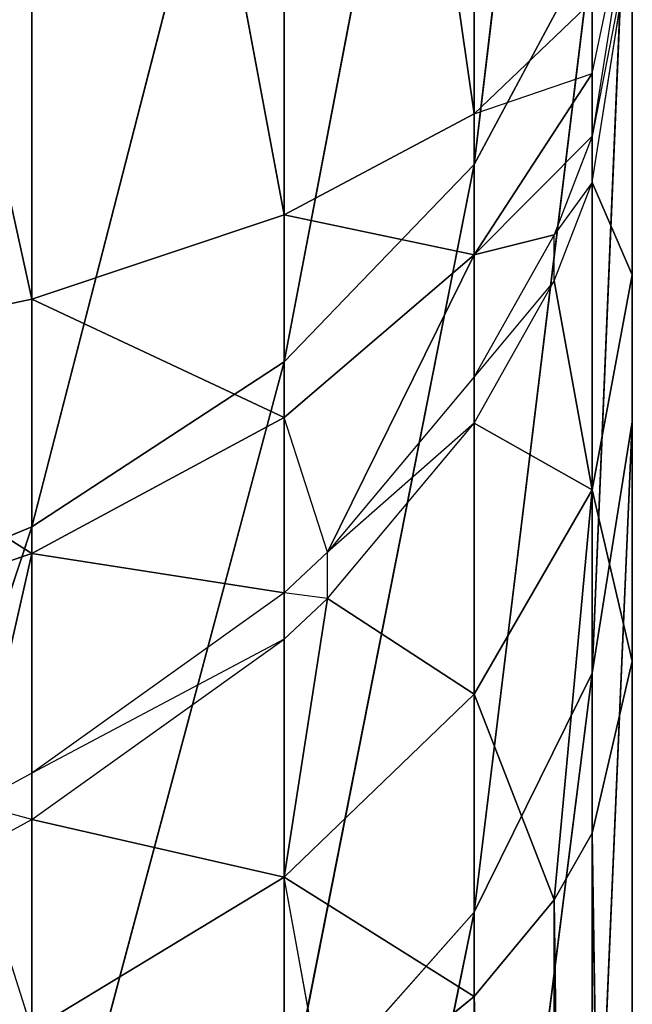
# Model space of a CAD drawing. Extents: x 907 to 1501, y 0 to 291.
# Tile 179 of 221: x 1501.108 to 1501.492, y 2.966 to 3.583. Entities that reach past the tile are written whole.
import ezdxf

# ---------------------------------------------------------------- set-up
doc = ezdxf.new("R2010")
doc.units = 0
doc.header["$LTSCALE"] = 25.4
doc.layers.get('0').update_dxf_attribs({"color": 13, "linetype": 'CONTINUOUS'})

# ---------------------------------------------------------------- blocks, each defined once
blk = doc.blocks.new('GIOTTO-LED-M-8170_STL')
at = {"color": 44}
for p, q in [((597.16461, 10.26131, 289.7457), (597.16461, 19.86635, 282.13565)), ((597.16461, 10.26131, 289.7457), (597.16461, 19.86635, 282.13565)), ((597.16461, 19.86052, 281.52893), (597.16461, 10.26131, 289.7457)), ((597.16461, 19.86052, 281.52893), (597.16461, 10.26131, 289.7457)), ((597.16461, 19.82617, 282.74109), (597.16461, 10.26131, 289.7457)), ((597.16461, 19.82617, 282.74109), (597.16461, 10.26131, 289.7457)), ((597.16461, 19.80873, 280.92438), (597.16461, 8.63343, 287.72482)), ((597.16461, 19.80873, 280.92438), (597.16461, 8.63343, 287.72482)), ((597.16461, 19.80873, 280.92438), (597.16461, 10.26131, 289.7457)), ((597.16461, 19.80873, 280.92438), (597.16461, 10.26131, 289.7457)), ((597.16461, 19.74022, 283.34174), (597.16461, 10.26131, 289.7457)), ((597.16461, 19.74022, 283.34174), (597.16461, 10.26131, 289.7457)), ((597.16461, 19.71126, 280.32547), (597.16461, 8.47564, 287.48279)), ((597.16461, 19.71126, 280.32547), (597.16461, 8.47564, 287.48279)), ((597.16461, 19.71126, 280.32547), (597.16461, 8.63343, 287.72482)), ((597.16461, 19.71126, 280.32547), (597.16461, 8.63343, 287.72482)), ((597.16461, 19.60899, 283.93414), (597.16461, 10.26131, 289.7457)), ((597.16461, 19.60899, 283.93414), (597.16461, 10.26131, 289.7457)), ((597.16461, 19.56869, 279.73569), (597.16461, 8.47564, 287.48279)), ((597.16461, 19.56869, 279.73569), (597.16461, 8.47564, 287.48279)), ((597.16461, 19.43325, 284.51489), (597.16461, 10.26131, 289.7457)), ((597.16461, 19.43325, 284.51489), (597.16461, 10.26131, 289.7457)), ((597.16461, 19.38183, 279.15842), (597.16461, 8.47564, 287.48279)), ((597.16461, 19.38183, 279.15842), (597.16461, 8.47564, 287.48279)), ((597.16461, 19.21399, 285.08066), (597.16461, 10.26131, 289.7457)), ((597.16461, 19.21399, 285.08066), (597.16461, 10.26131, 289.7457)), ((597.16461, 18.95248, 285.6282), (597.16461, 10.26131, 289.7457)), ((597.16461, 18.95248, 285.6282), (597.16461, 10.26131, 289.7457)), ((596.78809, 18.93828, 287.11993), (596.78809, 18.52301, 287.64072)), ((596.78809, 18.93828, 287.11993), (596.78809, 18.52301, 287.64072)), ((596.94641, 18.81083, 287.026), (596.78809, 18.52301, 287.64072)), ((596.94641, 18.81083, 287.026), (596.78809, 18.52301, 287.64072)), ((596.94641, 18.81083, 287.026), (596.94641, 18.40304, 287.53735)), ((596.94641, 18.81083, 287.026), (596.94641, 18.40304, 287.53735)), ((597.06555, 18.65821, 286.91348), (596.94641, 18.40304, 287.53735)), ((597.06555, 18.65821, 286.91348), (596.94641, 18.40304, 287.53735)), ((597.06555, 18.65821, 286.91348), (597.06555, 18.25939, 287.4136)), ((597.06555, 18.65821, 286.91348), (597.06555, 18.25939, 287.4136)), ((597.16461, 18.65023, 286.15433), (597.16461, 10.26131, 289.7457)), ((597.16461, 18.65023, 286.15433), (597.16461, 10.26131, 289.7457)), ((596.59845, 18.61327, 287.71848), (596.78809, 18.52301, 287.64072)), ((596.59845, 18.61327, 287.71848), (596.78809, 18.52301, 287.64072)), ((596.78809, 18.52301, 287.64072), (596.59845, 18.15357, 288.21286)), ((596.78809, 18.52301, 287.64072), (596.59845, 18.15357, 288.21286)), ((596.78809, 18.52301, 287.64072), (596.94641, 18.40304, 287.53735)), ((596.78809, 18.52301, 287.64072), (596.94641, 18.40304, 287.53735)), ((596.78809, 18.52301, 287.64072), (596.78809, 18.06946, 288.12848)), ((596.78809, 18.52301, 287.64072), (596.78809, 18.06946, 288.12848)), ((597.13953, 18.48808, 286.78806), (597.06555, 18.25939, 287.4136)), ((597.13953, 18.48808, 286.78806), (597.06555, 18.25939, 287.4136)), ((596.94641, 18.40304, 287.53735), (596.78809, 18.06946, 288.12848)), ((596.94641, 18.40304, 287.53735), (596.78809, 18.06946, 288.12848)), ((596.94641, 18.40304, 287.53735), (597.06555, 18.25939, 287.4136)), ((596.94641, 18.40304, 287.53735), (597.06555, 18.25939, 287.4136)), ((596.94641, 18.40304, 287.53735), (596.94641, 17.95767, 288.01636)), ((596.94641, 18.40304, 287.53735), (596.94641, 17.95767, 288.01636)), ((597.16461, 18.30897, 286.65604), (597.16461, 10.26131, 289.7457)), ((597.16461, 18.30897, 286.65604), (597.16461, 10.26131, 289.7457)), ((597.06555, 18.25939, 287.4136), (596.94641, 17.95767, 288.01636)), ((597.06555, 18.25939, 287.4136), (596.94641, 17.95767, 288.01636)), ((597.06555, 18.25939, 287.4136), (597.13953, 18.09925, 287.27567)), ((597.06555, 18.25939, 287.4136), (597.13953, 18.09925, 287.27567)), ((597.06555, 18.25939, 287.4136), (597.06555, 17.82381, 287.88208)), ((597.06555, 18.25939, 287.4136), (597.06555, 17.82381, 287.88208)), ((597.13953, 18.09925, 287.27567), (597.06555, 17.82381, 287.88208)), ((597.13953, 18.09925, 287.27567), (597.06555, 17.82381, 287.88208)), ((597.13953, 18.09925, 287.27567), (597.13953, 17.67459, 287.73239)), ((597.13953, 18.09925, 287.27567), (597.13953, 17.67459, 287.73239)), ((597.06555, 17.82381, 287.88208), (596.94641, 17.95767, 288.01636)), ((597.06555, 17.82381, 287.88208), (596.94641, 17.95767, 288.01636)), ((597.16461, 17.93066, 287.13043), (597.13953, 17.67459, 287.73239)), ((597.16461, 17.93066, 287.13043), (597.13953, 17.67459, 287.73239)), ((597.16461, 17.93066, 287.13043), (597.16461, 10.26131, 289.7457)), ((597.16461, 17.93066, 287.13043), (597.16461, 10.26131, 289.7457)), ((597.16461, 17.93066, 287.13043), (597.16461, 17.51749, 287.5748)), ((597.16461, 17.93066, 287.13043), (597.16461, 17.51749, 287.5748)), ((597.06555, 17.82381, 287.88208), (596.94641, 17.47728, 288.46021)), ((597.06555, 17.82381, 287.88208), (596.94641, 17.47728, 288.46021)), ((597.13953, 17.67459, 287.73239), (597.06555, 17.82381, 287.88208)), ((597.06555, 17.82381, 287.88208), (597.06555, 17.35398, 288.31616)), ((597.06555, 17.82381, 287.88208), (597.06555, 17.35398, 288.31616)), ((597.13953, 17.67459, 287.73239), (597.06555, 17.82381, 287.88208)), ((597.13953, 17.67459, 287.73239), (597.06555, 17.35398, 288.31616)), ((597.13953, 17.67459, 287.73239), (597.06555, 17.35398, 288.31616)), ((597.16461, 17.51749, 287.5748), (597.13953, 17.67459, 287.73239)), ((597.13953, 17.67459, 287.73239), (597.13953, 17.21654, 288.15561)), ((597.13953, 17.67459, 287.73239), (597.13953, 17.21654, 288.15561)), ((597.16461, 17.51749, 287.5748), (597.13953, 17.67459, 287.73239)), ((597.16461, 17.51749, 287.5748), (597.13953, 17.21654, 288.15561)), ((597.16461, 17.51749, 287.5748), (597.13953, 17.21654, 288.15561)), ((597.16461, 17.51749, 287.5748), (597.16461, 10.26131, 289.7457)), ((597.16461, 17.51749, 287.5748), (597.16461, 10.26131, 289.7457)), ((597.16461, 17.51749, 287.5748), (597.16461, 17.07183, 287.98654)), ((597.16461, 17.51749, 287.5748), (597.16461, 17.07183, 287.98654)), ((597.16461, 8.63343, 287.72482), (597.16461, 10.26131, 289.7457)), ((597.16461, 8.63343, 287.72482), (597.16461, 10.26131, 289.7457)), ((597.13953, 8.43874, 287.83255), (597.16461, 9.67198, 289.60129)), ((597.13953, 8.43874, 287.83255), (597.16461, 9.67198, 289.60129)), ((597.16461, 9.67198, 289.60129), (597.16461, 8.63343, 287.72482)), ((597.16461, 9.67198, 289.60129), (597.16461, 8.63343, 287.72482)), ((597.1156, 8.36306, 287.87445), (597.13953, 9.47729, 289.70901)), ((597.1156, 8.36306, 287.87445), (597.13953, 9.47729, 289.70901)), ((597.13953, 8.43874, 287.83255), (597.13953, 9.47729, 289.70901)), ((597.13953, 8.43874, 287.83255), (597.13953, 9.47729, 289.70901)), ((597.06555, 8.25381, 287.93491), (597.1156, 9.40162, 289.75092)), ((597.06555, 8.25381, 287.93491), (597.1156, 9.40162, 289.75092)), ((597.1156, 8.36306, 287.87445), (597.1156, 9.40162, 289.75092)), ((597.1156, 8.36306, 287.87445), (597.1156, 9.40162, 289.75092)), ((597.06555, 8.25381, 287.93491), (597.06555, 9.29237, 289.81137)), ((597.06555, 8.25381, 287.93491), (597.06555, 9.29237, 289.81137)), ((597.13953, 8.43874, 287.83255), (597.16461, 8.63343, 287.72482)), ((597.16461, 8.63343, 287.72482), (597.13953, 8.29851, 287.61749)), ((597.16461, 8.63343, 287.72482), (597.13953, 8.29851, 287.61749)), ((597.13953, 8.43874, 287.83255), (597.16461, 8.63343, 287.72482)), ((597.16461, 8.63343, 287.72482), (597.16461, 8.47564, 287.48279)), ((597.16461, 8.63343, 287.72482), (597.16461, 8.47564, 287.48279)), ((597.13953, 8.29851, 287.61749), (597.16461, 8.47564, 287.48279)), ((597.13953, 8.12875, 287.42484), (597.16461, 8.47564, 287.48279)), ((597.13953, 8.29851, 287.61749), (597.16461, 8.47564, 287.48279)), ((597.13953, 8.12875, 287.42484), (597.16461, 8.47564, 287.48279)), ((597.16461, 8.47564, 287.48279), (597.16461, 8.28463, 287.26605)), ((597.16461, 8.47564, 287.48279), (597.16461, 8.28463, 287.26605)), ((597.1156, 8.36306, 287.87445), (597.13953, 8.43874, 287.83255)), ((597.1156, 8.36306, 287.87445), (597.13953, 8.43874, 287.83255)), ((597.13953, 8.43874, 287.83255), (597.13953, 8.29851, 287.61749)), ((597.13953, 8.43874, 287.83255), (597.13953, 8.29851, 287.61749)), ((597.06555, 8.25381, 287.93491), (597.1156, 8.36306, 287.87445)), ((597.1156, 8.36306, 287.87445), (597.06555, 8.13025, 287.74542)), ((597.1156, 8.36306, 287.87445), (597.06555, 8.13025, 287.74542)), ((597.06555, 8.25381, 287.93491), (597.1156, 8.36306, 287.87445)), ((597.13953, 8.29851, 287.61749), (597.1156, 8.36306, 287.87445)), ((597.13953, 8.29851, 287.61749), (597.1156, 8.36306, 287.87445)), ((597.06555, 8.13025, 287.74542), (597.13953, 8.29851, 287.61749)), ((597.06555, 7.98068, 287.57568), (597.13953, 8.29851, 287.61749)), ((597.06555, 8.13025, 287.74542), (597.13953, 8.29851, 287.61749)), ((597.06555, 7.98068, 287.57568), (597.13953, 8.29851, 287.61749)), ((597.1156, 8.06816, 287.48657), (597.13953, 8.29851, 287.61749)), ((597.1156, 8.06816, 287.48657), (597.13953, 8.29851, 287.61749)), ((597.13953, 8.12875, 287.42484), (597.13953, 8.29851, 287.61749)), ((597.13953, 8.12875, 287.42484), (597.13953, 8.29851, 287.61749)), ((597.16461, 8.28463, 287.26605), (597.13953, 8.09925, 287.39587)), ((597.13953, 8.12875, 287.42484), (597.16461, 8.28463, 287.26605)), ((597.13953, 8.06749, 287.35669), (597.16461, 8.25513, 287.23709)), ((597.16461, 8.25513, 287.23709), (597.13953, 8.09925, 287.39587)), ((597.06555, 8.25381, 287.93491), (596.94641, 7.97932, 287.86017)), ((597.06555, 8.25381, 287.93491), (596.94641, 7.97932, 287.86017)), ((596.97357, 8.11916, 288.00943), (597.06555, 8.25381, 287.93491)), ((596.97357, 8.11916, 288.00943), (597.06555, 8.25381, 287.93491)), ((597.06555, 8.25381, 287.93491), (597.06555, 8.13025, 287.74542)), ((597.06555, 8.25381, 287.93491), (597.06555, 8.13025, 287.74542)), ((596.94641, 7.97932, 287.86017), (597.06555, 8.13025, 287.74542)), ((596.94641, 7.97932, 287.86017), (597.06555, 8.13025, 287.74542)), ((596.97357, 7.87287, 287.68552), (597.06555, 8.13025, 287.74542)), ((596.97357, 7.87287, 287.68552), (597.06555, 8.13025, 287.74542)), ((597.06555, 7.98068, 287.57568), (597.06555, 8.13025, 287.74542)), ((597.06555, 7.98068, 287.57568), (597.06555, 8.13025, 287.74542)), ((597.13953, 8.12875, 287.42484), (597.1156, 8.03865, 287.45761)), ((597.1156, 8.06816, 287.48657), (597.13953, 8.12875, 287.42484)), ((597.13953, 8.12875, 287.42484), (597.13953, 8.09925, 287.39587)), ((596.97357, 8.11916, 288.00943), (596.94641, 7.97932, 287.86017)), ((597.06555, 7.88926, 287.47031), (597.13953, 8.09925, 287.39587)), ((597.13953, 8.09925, 287.39587), (597.1156, 8.03865, 287.45761)), ((597.13953, 8.06749, 287.35669), (597.13953, 8.09925, 287.39587)), ((596.94641, 7.97932, 287.86017), (596.94641, 8.08792, 288.02673)), ((597.1156, 8.06816, 287.48657), (597.06555, 7.95118, 287.54672)), ((597.06555, 7.98068, 287.57568), (597.1156, 8.06816, 287.48657)), ((597.06555, 7.84614, 287.38193), (597.13953, 8.06749, 287.35669)), ((597.06555, 7.88926, 287.47031), (597.13953, 8.06749, 287.35669)), ((597.1156, 8.06816, 287.48657), (597.1156, 8.03865, 287.45761)), ((597.13953, 8.04537, 287.31137), (597.13953, 8.06749, 287.35669)), ((597.13953, 8.04537, 287.31137), (597.06555, 7.84614, 287.38193)), ((597.1156, 8.03865, 287.45761), (597.06555, 7.95118, 287.54672)), ((597.1156, 8.03865, 287.45761), (597.06555, 7.88926, 287.47031)), ((596.94641, 7.97932, 287.86017), (596.78809, 7.85328, 287.95599)), ((596.78809, 7.73693, 287.82397), (596.94641, 7.97932, 287.86017)), ((596.94641, 7.97932, 287.86017), (596.78809, 7.85328, 287.95599)), ((596.78809, 7.73693, 287.82397), (596.94641, 7.97932, 287.86017)), ((596.94641, 7.84786, 287.711), (596.94641, 7.97932, 287.86017)), ((596.97357, 7.87287, 287.68552), (596.94641, 7.97932, 287.86017)), ((597.06555, 7.98068, 287.57568), (596.97357, 7.84337, 287.65656)), ((596.97357, 7.87287, 287.68552), (597.06555, 7.98068, 287.57568)), ((597.06555, 7.98068, 287.57568), (597.06555, 7.95118, 287.54672)), ((597.06555, 7.95118, 287.54672), (596.97357, 7.84337, 287.65656)), ((597.06555, 7.95118, 287.54672), (597.06555, 7.88926, 287.47031)), ((597.06555, 7.95118, 287.54672), (597.06555, 7.88926, 287.47031)), ((596.94641, 7.72938, 287.57224), (597.06555, 7.88926, 287.47031)), ((596.94641, 7.66741, 287.44522), (597.06555, 7.88926, 287.47031)), ((596.94641, 7.72938, 287.57224), (597.06555, 7.88926, 287.47031)), ((596.94641, 7.66741, 287.44522), (597.06555, 7.88926, 287.47031)), ((596.97357, 7.84337, 287.65656), (597.06555, 7.88926, 287.47031)), ((596.97357, 7.84337, 287.65656), (597.06555, 7.88926, 287.47031)), ((597.06555, 7.84614, 287.38193), (597.06555, 7.88926, 287.47031)), ((597.06555, 7.84614, 287.38193), (597.06555, 7.88926, 287.47031)), ((596.94641, 7.84786, 287.711), (596.97357, 7.87287, 287.68552)), ((596.97357, 7.87287, 287.68552), (596.94641, 7.81836, 287.68204)), ((596.97357, 7.87287, 287.68552), (596.97357, 7.84337, 287.65656)), ((596.75238, 7.71789, 287.84338), (596.78809, 7.85328, 287.95599)), ((596.78809, 7.85328, 287.95599), (596.78809, 7.73693, 287.82397)), ((596.94641, 7.84786, 287.711), (596.78809, 7.70743, 287.79501)), ((596.78809, 7.73693, 287.82397), (596.94641, 7.84786, 287.711)), ((596.94641, 7.84786, 287.711), (596.94641, 7.81836, 287.68204)), ((597.06555, 7.84614, 287.38193), (596.94641, 7.37937, 286.55453)), ((597.06555, 7.84614, 287.38193), (596.94641, 7.37937, 286.55453)), ((597.06555, 7.84614, 287.38193), (596.94641, 7.66741, 287.44522)), ((597.06555, 7.84614, 287.38193), (596.94641, 7.66741, 287.44522)), ((596.97357, 7.84337, 287.65656), (596.94641, 7.81836, 287.68204)), ((596.97357, 7.84337, 287.65656), (596.94641, 7.72938, 287.57224)), ((597.06555, 7.84614, 287.38193), (597.06555, 7.56131, 286.50119)), ((597.06555, 7.84614, 287.38193), (597.06555, 7.56131, 286.50119)), ((596.94641, 7.81836, 287.68204), (596.78809, 7.59585, 287.65735)), ((596.94641, 7.81836, 287.68204), (596.78809, 7.70743, 287.79501)), ((596.94641, 7.81836, 287.68204), (596.78809, 7.59585, 287.65735)), ((596.94641, 7.81836, 287.68204), (596.94641, 7.72938, 287.57224)), ((596.75238, 7.71789, 287.84338), (596.78809, 7.73693, 287.82397)), ((596.78809, 7.73693, 287.82397), (596.75238, 7.68839, 287.81442)), ((596.78809, 7.73693, 287.82397), (596.78809, 7.70743, 287.79501)), ((596.78809, 7.59585, 287.65735), (596.94641, 7.72938, 287.57224)), ((596.78809, 7.51815, 287.49808), (596.94641, 7.72938, 287.57224)), ((596.78809, 7.59585, 287.65735), (596.94641, 7.72938, 287.57224)), ((596.78809, 7.51815, 287.49808), (596.94641, 7.72938, 287.57224)), ((596.94641, 7.66741, 287.44522), (596.94641, 7.72938, 287.57224)), ((596.94641, 7.66741, 287.44522), (596.94641, 7.72938, 287.57224)), ((596.78809, 7.70743, 287.79501), (596.75238, 7.68839, 287.81442)), ((596.78809, 7.70743, 287.79501), (596.78809, 7.59585, 287.65735)), ((596.75238, 7.68839, 287.81442), (596.78809, 7.59585, 287.65735)), ((596.94641, 7.66741, 287.44522), (596.78809, 7.22742, 286.59906)), ((596.94641, 7.66741, 287.44522), (596.78809, 7.22742, 286.59906)), ((596.94641, 7.66741, 287.44522), (596.78809, 7.51815, 287.49808)), ((596.94641, 7.66741, 287.44522), (596.78809, 7.51815, 287.49808)), ((596.94641, 7.66741, 287.44522), (596.94641, 7.37937, 286.55453)), ((596.94641, 7.66741, 287.44522), (596.94641, 7.37937, 286.55453)), ((596.59845, 7.49539, 287.72137), (596.78809, 7.59585, 287.65735)), ((596.59845, 7.40584, 287.53784), (596.78809, 7.59585, 287.65735)), ((596.59845, 7.49539, 287.72137), (596.78809, 7.59585, 287.65735)), ((596.59845, 7.40584, 287.53784), (596.78809, 7.59585, 287.65735)), ((596.78809, 7.51815, 287.49808), (596.78809, 7.59585, 287.65735)), ((596.78809, 7.51815, 287.49808), (596.78809, 7.59585, 287.65735)), ((596.78809, 7.51815, 287.49808), (596.59845, 7.11309, 286.6326)), ((596.78809, 7.51815, 287.49808), (596.59845, 7.11309, 286.6326)), ((596.78809, 7.51815, 287.49808), (596.59845, 7.40584, 287.53784)), ((596.78809, 7.51815, 287.49808), (596.59845, 7.40584, 287.53784)), ((596.78809, 7.51815, 287.49808), (596.78809, 7.22742, 286.59906)), ((596.78809, 7.51815, 287.49808), (596.78809, 7.22742, 286.59906))]:
    blk.add_line(p, q, dxfattribs=at)
mesh = blk.add_polyface(dxfattribs=at)
corners = [(597.16461, 19.86635, 282.13565), (597.16461, 19.82617, 282.74109), (597.16461, 10.26131, 289.7457)]
mesh.append_faces([[corners[k] for k in face] for face in [(0, 1, 2)]], dxfattribs={"color": 44})
mesh = blk.add_polyface(dxfattribs=at)
corners = [(597.16461, 19.86635, 282.13565), (597.16461, 10.26131, 289.7457), (597.16461, 19.86052, 281.52893)]
mesh.append_faces([[corners[k] for k in face] for face in [(0, 1, 2)]], dxfattribs={"color": 44})
mesh = blk.add_polyface(dxfattribs=at)
corners = [(597.16461, 19.86052, 281.52893), (597.16461, 10.26131, 289.7457), (597.16461, 19.80873, 280.92438)]
mesh.append_faces([[corners[k] for k in face] for face in [(0, 1, 2)]], dxfattribs={"color": 44})
mesh = blk.add_polyface(dxfattribs=at)
corners = [(597.16461, 19.82617, 282.74109), (597.16461, 19.74022, 283.34174), (597.16461, 10.26131, 289.7457)]
mesh.append_faces([[corners[k] for k in face] for face in [(0, 1, 2)]], dxfattribs={"color": 44})
mesh = blk.add_polyface(dxfattribs=at)
corners = [(597.16461, 19.80873, 280.92438), (597.16461, 8.63343, 287.72482), (597.16461, 19.71126, 280.32547)]
mesh.append_faces([[corners[k] for k in face] for face in [(0, 1, 2)]], dxfattribs={"color": 44})
mesh = blk.add_polyface(dxfattribs=at)
corners = [(597.16461, 19.80873, 280.92438), (597.16461, 10.26131, 289.7457), (597.16461, 8.63343, 287.72482)]
mesh.append_faces([[corners[k] for k in face] for face in [(0, 1, 2)]], dxfattribs={"color": 44})
mesh = blk.add_polyface(dxfattribs=at)
corners = [(597.16461, 19.74022, 283.34174), (597.16461, 19.60899, 283.93414), (597.16461, 10.26131, 289.7457)]
mesh.append_faces([[corners[k] for k in face] for face in [(0, 1, 2)]], dxfattribs={"color": 44})
mesh = blk.add_polyface(dxfattribs=at)
corners = [(597.16461, 19.71126, 280.32547), (597.16461, 8.47564, 287.48279), (597.16461, 19.56869, 279.73569)]
mesh.append_faces([[corners[k] for k in face] for face in [(0, 1, 2)]], dxfattribs={"color": 44})
mesh = blk.add_polyface(dxfattribs=at)
corners = [(597.16461, 19.71126, 280.32547), (597.16461, 8.63343, 287.72482), (597.16461, 8.47564, 287.48279)]
mesh.append_faces([[corners[k] for k in face] for face in [(0, 1, 2)]], dxfattribs={"color": 44})
mesh = blk.add_polyface(dxfattribs=at)
corners = [(597.16461, 19.60899, 283.93414), (597.16461, 19.43325, 284.51489), (597.16461, 10.26131, 289.7457)]
mesh.append_faces([[corners[k] for k in face] for face in [(0, 1, 2)]], dxfattribs={"color": 44})
mesh = blk.add_polyface(dxfattribs=at)
corners = [(597.16461, 19.56869, 279.73569), (597.16461, 8.47564, 287.48279), (597.16461, 19.38183, 279.15842)]
mesh.append_faces([[corners[k] for k in face] for face in [(0, 1, 2)]], dxfattribs={"color": 44})
mesh = blk.add_polyface(dxfattribs=at)
corners = [(597.16461, 19.43325, 284.51489), (597.16461, 19.21399, 285.08066), (597.16461, 10.26131, 289.7457)]
mesh.append_faces([[corners[k] for k in face] for face in [(0, 1, 2)]], dxfattribs={"color": 44})
mesh = blk.add_polyface(dxfattribs=at)
corners = [(597.16461, 19.38183, 279.15842), (597.16461, 8.47564, 287.48279), (597.16461, 8.28463, 287.26605)]
mesh.append_faces([[corners[k] for k in face] for face in [(0, 1, 2)]], dxfattribs={"color": 44})
mesh = blk.add_polyface(dxfattribs=at)
corners = [(597.16461, 19.21399, 285.08066), (597.16461, 18.95248, 285.6282), (597.16461, 10.26131, 289.7457)]
mesh.append_faces([[corners[k] for k in face] for face in [(0, 1, 2)]], dxfattribs={"color": 44})
mesh = blk.add_polyface(dxfattribs=at)
corners = [(596.59845, 18.61327, 287.71848), (596.78809, 18.93828, 287.11993), (596.59845, 19.03418, 287.19064)]
mesh.append_faces([[corners[k] for k in face] for face in [(0, 1, 2)]], dxfattribs={"color": 44})
mesh = blk.add_polyface(dxfattribs=at)
corners = [(597.16461, 18.95248, 285.6282), (597.16461, 18.65023, 286.15433), (597.16461, 10.26131, 289.7457)]
mesh.append_faces([[corners[k] for k in face] for face in [(0, 1, 2)]], dxfattribs={"color": 44})
mesh = blk.add_polyface(dxfattribs=at)
corners = [(596.59845, 18.61327, 287.71848), (596.78809, 18.52301, 287.64072), (596.78809, 18.93828, 287.11993)]
mesh.append_faces([[corners[k] for k in face] for face in [(0, 1, 2)]], dxfattribs={"color": 44})
mesh = blk.add_polyface(dxfattribs=at)
corners = [(596.78809, 18.93828, 287.11993), (596.78809, 18.52301, 287.64072), (596.94641, 18.81083, 287.026)]
mesh.append_faces([[corners[k] for k in face] for face in [(0, 1, 2)]], dxfattribs={"color": 44})
mesh = blk.add_polyface(dxfattribs=at)
corners = [(596.94641, 18.81083, 287.026), (596.78809, 18.52301, 287.64072), (596.94641, 18.40304, 287.53735)]
mesh.append_faces([[corners[k] for k in face] for face in [(0, 1, 2)]], dxfattribs={"color": 44})
mesh = blk.add_polyface(dxfattribs=at)
corners = [(596.94641, 18.81083, 287.026), (596.94641, 18.40304, 287.53735), (597.06555, 18.65821, 286.91348)]
mesh.append_faces([[corners[k] for k in face] for face in [(0, 1, 2)]], dxfattribs={"color": 44})
mesh = blk.add_polyface(dxfattribs=at)
corners = [(597.06555, 18.65821, 286.91348), (596.94641, 18.40304, 287.53735), (597.06555, 18.25939, 287.4136)]
mesh.append_faces([[corners[k] for k in face] for face in [(0, 1, 2)]], dxfattribs={"color": 44})
mesh = blk.add_polyface(dxfattribs=at)
corners = [(597.06555, 18.65821, 286.91348), (597.06555, 18.25939, 287.4136), (597.13953, 18.48808, 286.78806)]
mesh.append_faces([[corners[k] for k in face] for face in [(0, 1, 2)]], dxfattribs={"color": 44})
mesh = blk.add_polyface(dxfattribs=at)
corners = [(597.16461, 18.65023, 286.15433), (597.16461, 18.30897, 286.65604), (597.16461, 10.26131, 289.7457)]
mesh.append_faces([[corners[k] for k in face] for face in [(0, 1, 2)]], dxfattribs={"color": 44})
mesh = blk.add_polyface(dxfattribs=at)
corners = [(596.59845, 18.15357, 288.21286), (596.78809, 18.52301, 287.64072), (596.59845, 18.61327, 287.71848)]
mesh.append_faces([[corners[k] for k in face] for face in [(0, 1, 2)]], dxfattribs={"color": 44})
mesh = blk.add_polyface(dxfattribs=at)
corners = [(596.59845, 18.15357, 288.21286), (596.78809, 18.06946, 288.12848), (596.78809, 18.52301, 287.64072)]
mesh.append_faces([[corners[k] for k in face] for face in [(0, 1, 2)]], dxfattribs={"color": 44})
mesh = blk.add_polyface(dxfattribs=at)
corners = [(596.78809, 18.52301, 287.64072), (596.78809, 18.06946, 288.12848), (596.94641, 18.40304, 287.53735)]
mesh.append_faces([[corners[k] for k in face] for face in [(0, 1, 2)]], dxfattribs={"color": 44})
mesh = blk.add_polyface(dxfattribs=at)
corners = [(597.13953, 18.48808, 286.78806), (597.06555, 18.25939, 287.4136), (597.13953, 18.09925, 287.27567)]
mesh.append_faces([[corners[k] for k in face] for face in [(0, 1, 2)]], dxfattribs={"color": 44})
mesh = blk.add_polyface(dxfattribs=at)
corners = [(596.94641, 18.40304, 287.53735), (596.78809, 18.06946, 288.12848), (596.94641, 17.95767, 288.01636)]
mesh.append_faces([[corners[k] for k in face] for face in [(0, 1, 2)]], dxfattribs={"color": 44})
mesh = blk.add_polyface(dxfattribs=at)
corners = [(596.94641, 18.40304, 287.53735), (596.94641, 17.95767, 288.01636), (597.06555, 18.25939, 287.4136)]
mesh.append_faces([[corners[k] for k in face] for face in [(0, 1, 2)]], dxfattribs={"color": 44})
mesh = blk.add_polyface(dxfattribs=at)
corners = [(597.16461, 18.30897, 286.65604), (597.16461, 17.93066, 287.13043), (597.16461, 10.26131, 289.7457)]
mesh.append_faces([[corners[k] for k in face] for face in [(0, 1, 2)]], dxfattribs={"color": 44})
mesh = blk.add_polyface(dxfattribs=at)
corners = [(597.06555, 18.25939, 287.4136), (596.94641, 17.95767, 288.01636), (597.06555, 17.82381, 287.88208)]
mesh.append_faces([[corners[k] for k in face] for face in [(0, 1, 2)]], dxfattribs={"color": 44})
mesh = blk.add_polyface(dxfattribs=at)
corners = [(597.06555, 18.25939, 287.4136), (597.06555, 17.82381, 287.88208), (597.13953, 18.09925, 287.27567)]
mesh.append_faces([[corners[k] for k in face] for face in [(0, 1, 2)]], dxfattribs={"color": 44})
mesh = blk.add_polyface(dxfattribs=at)
corners = [(597.13953, 18.09925, 287.27567), (597.06555, 17.82381, 287.88208), (597.13953, 17.67459, 287.73239)]
mesh.append_faces([[corners[k] for k in face] for face in [(0, 1, 2)]], dxfattribs={"color": 44})
mesh = blk.add_polyface(dxfattribs=at)
corners = [(597.13953, 18.09925, 287.27567), (597.13953, 17.67459, 287.73239), (597.16461, 17.93066, 287.13043)]
mesh.append_faces([[corners[k] for k in face] for face in [(0, 1, 2)]], dxfattribs={"color": 44})
mesh = blk.add_polyface(dxfattribs=at)
corners = [(596.94641, 17.95767, 288.01636), (596.94641, 17.47728, 288.46021), (597.06555, 17.82381, 287.88208)]
mesh.append_faces([[corners[k] for k in face] for face in [(0, 1, 2)]], dxfattribs={"color": 44})
mesh = blk.add_polyface(dxfattribs=at)
corners = [(597.16461, 17.93066, 287.13043), (597.13953, 17.67459, 287.73239), (597.16461, 17.51749, 287.5748)]
mesh.append_faces([[corners[k] for k in face] for face in [(0, 1, 2)]], dxfattribs={"color": 44})
mesh = blk.add_polyface(dxfattribs=at)
corners = [(597.16461, 17.93066, 287.13043), (597.16461, 17.51749, 287.5748), (597.16461, 10.26131, 289.7457)]
mesh.append_faces([[corners[k] for k in face] for face in [(0, 1, 2)]], dxfattribs={"color": 44})
mesh = blk.add_polyface(dxfattribs=at)
corners = [(597.06555, 17.82381, 287.88208), (596.94641, 17.47728, 288.46021), (597.06555, 17.35398, 288.31616)]
mesh.append_faces([[corners[k] for k in face] for face in [(0, 1, 2)]], dxfattribs={"color": 44})
mesh = blk.add_polyface(dxfattribs=at)
corners = [(597.06555, 17.82381, 287.88208), (597.06555, 17.35398, 288.31616), (597.13953, 17.67459, 287.73239)]
mesh.append_faces([[corners[k] for k in face] for face in [(0, 1, 2)]], dxfattribs={"color": 44})
mesh = blk.add_polyface(dxfattribs=at)
corners = [(597.13953, 17.67459, 287.73239), (597.06555, 17.35398, 288.31616), (597.13953, 17.21654, 288.15561)]
mesh.append_faces([[corners[k] for k in face] for face in [(0, 1, 2)]], dxfattribs={"color": 44})
mesh = blk.add_polyface(dxfattribs=at)
corners = [(597.13953, 17.67459, 287.73239), (597.13953, 17.21654, 288.15561), (597.16461, 17.51749, 287.5748)]
mesh.append_faces([[corners[k] for k in face] for face in [(0, 1, 2)]], dxfattribs={"color": 44})
mesh = blk.add_polyface(dxfattribs=at)
corners = [(597.16461, 17.51749, 287.5748), (597.13953, 17.21654, 288.15561), (597.16461, 17.07183, 287.98654)]
mesh.append_faces([[corners[k] for k in face] for face in [(0, 1, 2)]], dxfattribs={"color": 44})
mesh = blk.add_polyface(dxfattribs=at)
corners = [(597.16461, 17.51749, 287.5748), (597.16461, 17.07183, 287.98654), (597.16461, 10.26131, 289.7457)]
mesh.append_faces([[corners[k] for k in face] for face in [(0, 1, 2)]], dxfattribs={"color": 44})
mesh = blk.add_polyface(dxfattribs=at)
corners = [(597.16461, 10.26131, 289.7457), (597.16461, 9.67198, 289.60129), (597.16461, 8.63343, 287.72482)]
mesh.append_faces([[corners[k] for k in face] for face in [(0, 1, 2)]], dxfattribs={"color": 44})
mesh = blk.add_polyface(dxfattribs=at)
corners = [(597.16461, 9.67198, 289.60129), (597.13953, 9.47729, 289.70901), (597.13953, 8.43874, 287.83255)]
mesh.append_faces([[corners[k] for k in face] for face in [(0, 1, 2)]], dxfattribs={"color": 44})
mesh = blk.add_polyface(dxfattribs=at)
corners = [(597.16461, 9.67198, 289.60129), (597.13953, 8.43874, 287.83255), (597.16461, 8.63343, 287.72482)]
mesh.append_faces([[corners[k] for k in face] for face in [(0, 1, 2)]], dxfattribs={"color": 44})
mesh = blk.add_polyface(dxfattribs=at)
corners = [(597.13953, 9.47729, 289.70901), (597.1156, 9.40162, 289.75092), (597.1156, 8.36306, 287.87445)]
mesh.append_faces([[corners[k] for k in face] for face in [(0, 1, 2)]], dxfattribs={"color": 44})
mesh = blk.add_polyface(dxfattribs=at)
corners = [(597.13953, 9.47729, 289.70901), (597.1156, 8.36306, 287.87445), (597.13953, 8.43874, 287.83255)]
mesh.append_faces([[corners[k] for k in face] for face in [(0, 1, 2)]], dxfattribs={"color": 44})
mesh = blk.add_polyface(dxfattribs=at)
corners = [(597.1156, 9.40162, 289.75092), (597.06555, 9.29237, 289.81137), (597.06555, 8.25381, 287.93491)]
mesh.append_faces([[corners[k] for k in face] for face in [(0, 1, 2)]], dxfattribs={"color": 44})
mesh = blk.add_polyface(dxfattribs=at)
corners = [(597.1156, 9.40162, 289.75092), (597.06555, 8.25381, 287.93491), (597.1156, 8.36306, 287.87445)]
mesh.append_faces([[corners[k] for k in face] for face in [(0, 1, 2)]], dxfattribs={"color": 44})
mesh = blk.add_polyface(dxfattribs=at)
corners = [(597.06555, 9.29237, 289.81137), (596.97357, 8.11916, 288.00943), (597.06555, 8.25381, 287.93491)]
mesh.append_faces([[corners[k] for k in face] for face in [(0, 1, 2)]], dxfattribs={"color": 44})
mesh = blk.add_polyface(dxfattribs=at)
corners = [(597.16461, 8.63343, 287.72482), (597.13953, 8.29851, 287.61749), (597.16461, 8.47564, 287.48279)]
mesh.append_faces([[corners[k] for k in face] for face in [(0, 1, 2)]], dxfattribs={"color": 44})
mesh = blk.add_polyface(dxfattribs=at)
corners = [(597.16461, 8.63343, 287.72482), (597.13953, 8.43874, 287.83255), (597.13953, 8.29851, 287.61749)]
mesh.append_faces([[corners[k] for k in face] for face in [(0, 1, 2)]], dxfattribs={"color": 44})
mesh = blk.add_polyface(dxfattribs=at)
corners = [(597.16461, 8.47564, 287.48279), (597.13953, 8.29851, 287.61749), (597.13953, 8.12875, 287.42484)]
mesh.append_faces([[corners[k] for k in face] for face in [(0, 1, 2)]], dxfattribs={"color": 44})
mesh = blk.add_polyface(dxfattribs=at)
corners = [(597.16461, 8.47564, 287.48279), (597.13953, 8.12875, 287.42484), (597.16461, 8.28463, 287.26605)]
mesh.append_faces([[corners[k] for k in face] for face in [(0, 1, 2)]], dxfattribs={"color": 44})
mesh = blk.add_polyface(dxfattribs=at)
corners = [(597.13953, 8.43874, 287.83255), (597.1156, 8.36306, 287.87445), (597.13953, 8.29851, 287.61749)]
mesh.append_faces([[corners[k] for k in face] for face in [(0, 1, 2)]], dxfattribs={"color": 44})
mesh = blk.add_polyface(dxfattribs=at)
corners = [(597.1156, 8.36306, 287.87445), (597.06555, 8.13025, 287.74542), (597.13953, 8.29851, 287.61749)]
mesh.append_faces([[corners[k] for k in face] for face in [(0, 1, 2)]], dxfattribs={"color": 44})
mesh = blk.add_polyface(dxfattribs=at)
corners = [(597.1156, 8.36306, 287.87445), (597.06555, 8.25381, 287.93491), (597.06555, 8.13025, 287.74542)]
mesh.append_faces([[corners[k] for k in face] for face in [(0, 1, 2)]], dxfattribs={"color": 44})
mesh = blk.add_polyface(dxfattribs=at)
corners = [(597.13953, 8.29851, 287.61749), (597.06555, 8.13025, 287.74542), (597.06555, 7.98068, 287.57568)]
mesh.append_faces([[corners[k] for k in face] for face in [(0, 1, 2)]], dxfattribs={"color": 44})
mesh = blk.add_polyface(dxfattribs=at)
corners = [(597.13953, 8.29851, 287.61749), (597.06555, 7.98068, 287.57568), (597.1156, 8.06816, 287.48657)]
mesh.append_faces([[corners[k] for k in face] for face in [(0, 1, 2)]], dxfattribs={"color": 44})
mesh = blk.add_polyface(dxfattribs=at)
corners = [(597.13953, 8.29851, 287.61749), (597.1156, 8.06816, 287.48657), (597.13953, 8.12875, 287.42484)]
mesh.append_faces([[corners[k] for k in face] for face in [(0, 1, 2)]], dxfattribs={"color": 44})
mesh = blk.add_polyface(dxfattribs=at)
corners = [(597.06555, 8.25381, 287.93491), (596.94641, 7.97932, 287.86017), (597.06555, 8.13025, 287.74542)]
mesh.append_faces([[corners[k] for k in face] for face in [(0, 1, 2)]], dxfattribs={"color": 44})
mesh = blk.add_polyface(dxfattribs=at)
corners = [(597.06555, 8.25381, 287.93491), (596.97357, 8.11916, 288.00943), (596.94641, 7.97932, 287.86017)]
mesh.append_faces([[corners[k] for k in face] for face in [(0, 1, 2)]], dxfattribs={"color": 44})
mesh = blk.add_polyface(dxfattribs=at)
corners = [(597.06555, 8.13025, 287.74542), (596.94641, 7.97932, 287.86017), (596.97357, 7.87287, 287.68552)]
mesh.append_faces([[corners[k] for k in face] for face in [(0, 1, 2)]], dxfattribs={"color": 44})
mesh = blk.add_polyface(dxfattribs=at)
corners = [(597.06555, 8.13025, 287.74542), (596.97357, 7.87287, 287.68552), (597.06555, 7.98068, 287.57568)]
mesh.append_faces([[corners[k] for k in face] for face in [(0, 1, 2)]], dxfattribs={"color": 44})
mesh = blk.add_polyface(dxfattribs=at)
corners = [(596.94641, 8.08792, 288.02673), (596.78809, 7.85328, 287.95599), (596.94641, 7.97932, 287.86017)]
mesh.append_faces([[corners[k] for k in face] for face in [(0, 1, 2)]], dxfattribs={"color": 44})
mesh = blk.add_polyface(dxfattribs=at)
corners = [(597.13953, 8.06749, 287.35669), (597.06555, 7.88926, 287.47031), (597.06555, 7.84614, 287.38193)]
mesh.append_faces([[corners[k] for k in face] for face in [(0, 1, 2)]], dxfattribs={"color": 44})
mesh = blk.add_polyface(dxfattribs=at)
corners = [(597.13953, 8.04537, 287.31137), (597.06555, 7.84614, 287.38193), (597.06555, 7.56131, 286.50119)]
mesh.append_faces([[corners[k] for k in face] for face in [(0, 1, 2)]], dxfattribs={"color": 44})
mesh = blk.add_polyface(dxfattribs=at)
corners = [(597.1156, 8.03865, 287.45761), (597.06555, 7.95118, 287.54672), (597.06555, 7.88926, 287.47031)]
mesh.append_faces([[corners[k] for k in face] for face in [(0, 1, 2)]], dxfattribs={"color": 44})
mesh = blk.add_polyface(dxfattribs=at)
corners = [(596.94641, 7.97932, 287.86017), (596.78809, 7.85328, 287.95599), (596.78809, 7.73693, 287.82397)]
mesh.append_faces([[corners[k] for k in face] for face in [(0, 1, 2)]], dxfattribs={"color": 44})
mesh = blk.add_polyface(dxfattribs=at)
corners = [(596.94641, 7.97932, 287.86017), (596.78809, 7.73693, 287.82397), (596.94641, 7.84786, 287.711)]
mesh.append_faces([[corners[k] for k in face] for face in [(0, 1, 2)]], dxfattribs={"color": 44})
mesh = blk.add_polyface(dxfattribs=at)
corners = [(597.06555, 7.95118, 287.54672), (596.97357, 7.84337, 287.65656), (597.06555, 7.88926, 287.47031)]
mesh.append_faces([[corners[k] for k in face] for face in [(0, 1, 2)]], dxfattribs={"color": 44})
mesh = blk.add_polyface(dxfattribs=at)
corners = [(597.06555, 7.88926, 287.47031), (596.97357, 7.84337, 287.65656), (596.94641, 7.72938, 287.57224)]
mesh.append_faces([[corners[k] for k in face] for face in [(0, 1, 2)]], dxfattribs={"color": 44})
mesh = blk.add_polyface(dxfattribs=at)
corners = [(597.06555, 7.88926, 287.47031), (596.94641, 7.72938, 287.57224), (596.94641, 7.66741, 287.44522)]
mesh.append_faces([[corners[k] for k in face] for face in [(0, 1, 2)]], dxfattribs={"color": 44})
mesh = blk.add_polyface(dxfattribs=at)
corners = [(597.06555, 7.88926, 287.47031), (596.94641, 7.66741, 287.44522), (597.06555, 7.84614, 287.38193)]
mesh.append_faces([[corners[k] for k in face] for face in [(0, 1, 2)]], dxfattribs={"color": 44})
mesh = blk.add_polyface(dxfattribs=at)
corners = [(596.59845, 7.75844, 288.02811), (596.59845, 7.65347, 287.909), (596.78809, 7.85328, 287.95599)]
mesh.append_faces([[corners[k] for k in face] for face in [(0, 1, 2)]], dxfattribs={"color": 44})
mesh = blk.add_polyface(dxfattribs=at)
corners = [(596.78809, 7.85328, 287.95599), (596.59845, 7.65347, 287.909), (596.75238, 7.71789, 287.84338)]
mesh.append_faces([[corners[k] for k in face] for face in [(0, 1, 2)]], dxfattribs={"color": 44})
mesh = blk.add_polyface(dxfattribs=at)
corners = [(597.06555, 7.84614, 287.38193), (596.94641, 7.37937, 286.55453), (597.06555, 7.56131, 286.50119)]
mesh.append_faces([[corners[k] for k in face] for face in [(0, 1, 2)]], dxfattribs={"color": 44})
mesh = blk.add_polyface(dxfattribs=at)
corners = [(597.06555, 7.84614, 287.38193), (596.94641, 7.66741, 287.44522), (596.94641, 7.37937, 286.55453)]
mesh.append_faces([[corners[k] for k in face] for face in [(0, 1, 2)]], dxfattribs={"color": 44})
mesh = blk.add_polyface(dxfattribs=at)
corners = [(596.94641, 7.81836, 287.68204), (596.78809, 7.59585, 287.65735), (596.94641, 7.72938, 287.57224)]
mesh.append_faces([[corners[k] for k in face] for face in [(0, 1, 2)]], dxfattribs={"color": 44})
mesh = blk.add_polyface(dxfattribs=at)
corners = [(596.94641, 7.81836, 287.68204), (596.78809, 7.70743, 287.79501), (596.78809, 7.59585, 287.65735)]
mesh.append_faces([[corners[k] for k in face] for face in [(0, 1, 2)]], dxfattribs={"color": 44})
mesh = blk.add_polyface(dxfattribs=at)
corners = [(596.94641, 7.72938, 287.57224), (596.78809, 7.59585, 287.65735), (596.78809, 7.51815, 287.49808)]
mesh.append_faces([[corners[k] for k in face] for face in [(0, 1, 2)]], dxfattribs={"color": 44})
mesh = blk.add_polyface(dxfattribs=at)
corners = [(596.94641, 7.72938, 287.57224), (596.78809, 7.51815, 287.49808), (596.94641, 7.66741, 287.44522)]
mesh.append_faces([[corners[k] for k in face] for face in [(0, 1, 2)]], dxfattribs={"color": 44})
mesh = blk.add_polyface(dxfattribs=at)
corners = [(596.75238, 7.68839, 287.81442), (596.59845, 7.49539, 287.72137), (596.78809, 7.59585, 287.65735)]
mesh.append_faces([[corners[k] for k in face] for face in [(0, 1, 2)]], dxfattribs={"color": 44})
mesh = blk.add_polyface(dxfattribs=at)
corners = [(596.94641, 7.66741, 287.44522), (596.78809, 7.22742, 286.59906), (596.94641, 7.37937, 286.55453)]
mesh.append_faces([[corners[k] for k in face] for face in [(0, 1, 2)]], dxfattribs={"color": 44})
mesh = blk.add_polyface(dxfattribs=at)
corners = [(596.94641, 7.66741, 287.44522), (596.78809, 7.51815, 287.49808), (596.78809, 7.22742, 286.59906)]
mesh.append_faces([[corners[k] for k in face] for face in [(0, 1, 2)]], dxfattribs={"color": 44})
mesh = blk.add_polyface(dxfattribs=at)
corners = [(596.59845, 7.49539, 287.72137), (596.59845, 7.40584, 287.53784), (596.78809, 7.59585, 287.65735)]
mesh.append_faces([[corners[k] for k in face] for face in [(0, 1, 2)]], dxfattribs={"color": 44})
mesh = blk.add_polyface(dxfattribs=at)
corners = [(596.78809, 7.59585, 287.65735), (596.59845, 7.40584, 287.53784), (596.78809, 7.51815, 287.49808)]
mesh.append_faces([[corners[k] for k in face] for face in [(0, 1, 2)]], dxfattribs={"color": 44})
mesh = blk.add_polyface(dxfattribs=at)
corners = [(596.78809, 7.51815, 287.49808), (596.59845, 7.11309, 286.6326), (596.78809, 7.22742, 286.59906)]
mesh.append_faces([[corners[k] for k in face] for face in [(0, 1, 2)]], dxfattribs={"color": 44})
mesh = blk.add_polyface(dxfattribs=at)
corners = [(596.59845, 7.40584, 287.53784), (596.59845, 7.11309, 286.6326), (596.78809, 7.51815, 287.49808)]
mesh.append_faces([[corners[k] for k in face] for face in [(0, 1, 2)]], dxfattribs={"color": 44})

msp = doc.modelspace()

# ---------------------------------------------------------------- block references
at = {"color": 0, "extrusion": (0, -1, -5.55112e-17)}
msp.add_blockref('GIOTTO-LED-M-8170_STL', (904.32712, 1479.18884, -290.90616), dxfattribs=at)

doc.saveas('drawing.dxf')
